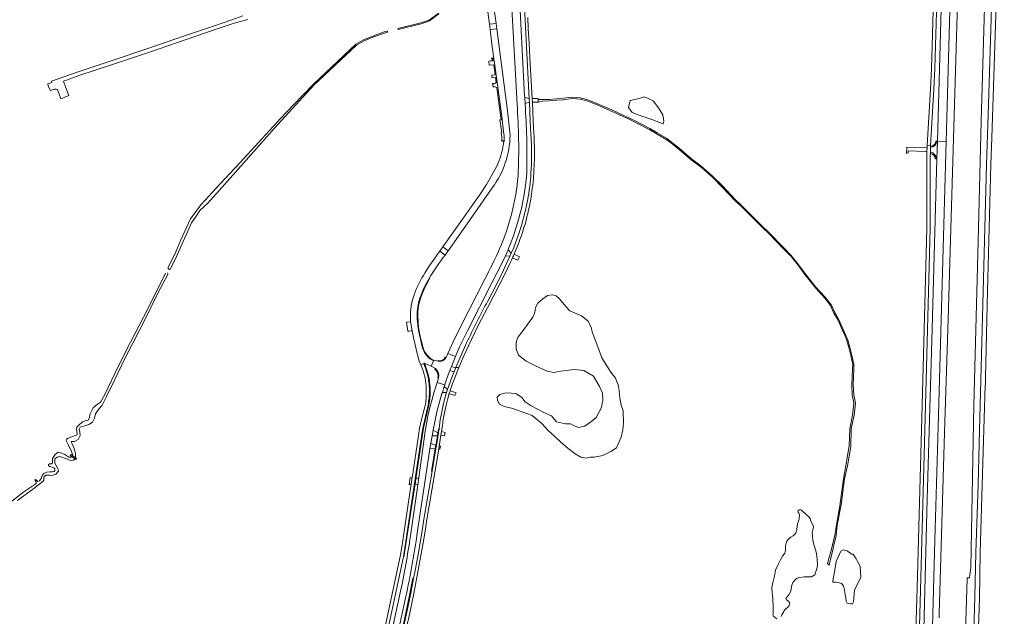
# Model space of a CAD drawing. Header units: metres. Extents: x 166325 to 190320, y 381923 to 404576.
# Tile 250 of 256: x 172588 to 173455, y 389814 to 390339. Entities that reach past the tile are written whole.
import ezdxf

# ---------------------------------------------------------------- set-up
doc = ezdxf.new("R2010")
doc.units = ezdxf.units.M
for name, color, linetype, lineweight in [('B-WE-OG-WATER_BEEK-GV', 8, 'Continuous', 18), ('B-WE-OG-WATER_KANAAL-GV', 8, 'Continuous', 18), ('B-WE-OG-WATER_MEER-GV', 8, 'Continuous', 18), ('B-WE-VH-VERHARDING_ASFALT-GV', 8, 'Continuous', 18), ('B-WE-VH-VERHARDING_BETON-GV', 8, 'Continuous', 18), ('B-WE-VH-VERHARDING_BETONSTRAATSTEEN-GV', 8, 'Continuous', 18), ('B-WE-VH-VERHARDING_FUNDERING_ZAND-GV', 8, 'Continuous', 18), ('B-WE-VH-VERHARDING_STRAATBAKSTEEN-GV', 8, 'Continuous', 18)]:
    doc.layers.add(name, color=color, linetype=linetype, lineweight=lineweight)

msp = doc.modelspace()

# ---------------------------------------------------------------- linework, layer by layer
at = {"layer": 'B-WE-OG-WATER_BEEK-GV', "flags": 128}
for points in [[(172921.134, 390330.728), (172941.215, 390335.782), (172948.633, 390338.486), (172956.879, 390344.571), (172956.819, 390344.699), (172956.633, 390344.869), (172956.36, 390345.042), (172948.286, 390339.158), (172941.094, 390336.611), (172920.936, 390331.73), (172920.822, 390331.521), (172921.009, 390330.833)], [(172601.903, 389932.849), (172602.977, 389933.611), (172602.912, 389933.665), (172601.768, 389934.691), (172601.146, 389933.909)], [(172602.977, 389933.611), (172601.903, 389932.849), (172603.303, 389933.341)]]:
    msp.add_lwpolyline(points, close=True, dxfattribs=at)
for points in [[(172911.634, 390328.338), (172911.714, 390328.547), (172911.597, 390329.247), (172911.404, 390329.422), (172908.801, 390328.792), (172899.245, 390325.291), (172889.85, 390321.503), (172883.934, 390317.888), (172846.456, 390282.77), (172829.34, 390264.905), (172817.575, 390252.426), (172801.331, 390234.748), (172782.119, 390213.984), (172764.392, 390194.803), (172747.449, 390176.369), (172738.263, 390163.984), (172729.812, 390145.508), (172725.427, 390135.085), (172718.548, 390121.101)], [(172720.531, 390120.025), (172725.871, 390130.913), (172739.099, 390160.56), (172742.522, 390165.65), (172746.564, 390171.337), (172753.693, 390178.21), (172780.266, 390207.771), (172798.691, 390228.753), (172812.325, 390244.024), (172846.878, 390281.894), (172884.543, 390317.145), (172891.093, 390320.844), (172899.678, 390324.213), (172909.156, 390327.714), (172911.634, 390328.338)], [(172585.89, 389916.165), (172600.275, 389926.737), (172608.45, 389933.009), (172608.918, 389934.057), (172609.098, 389936.67), (172610.956, 389938.513), (172614.418, 389938.529), (172616.445, 389938.095), (172619.666, 389939.357), (172621.935, 389942.038), (172621.313, 389944.19), (172619.91, 389946.911), (172618.836, 389948.86), (172618.775, 389952.772), (172620.891, 389954.293), (172623.149, 389954.939), (172630.001, 389952.461), (172633.198, 389951.002), (172635.215, 389951.467), (172636.214, 389952.853), (172636.851, 389953.736), (172637.039, 389957.248), (172635.971, 389960.993), (172634.995, 389963.945), (172633.802, 389966.662), (172633.185, 389967.598), (172633.565, 389968.146), (172635.918, 389968.183), (172639.304, 389969.812), (172641.004, 389973.19), (172640.903, 389976.284), (172640.104, 389978.835), (172640.958, 389980.775), (172645.125, 389981.73), (172648.715, 389982.933), (172651.872, 389985.068), (172653.185, 389987.278), (172653.77, 389988.562), (172654.523, 389992.533), (172655.638, 389994.195), (172658.07, 389997.349), (172660.312, 390000.004), (172663.901, 390006.941), (172671.456, 390022.633), (172680.383, 390041.074), (172687.395, 390054.582), (172698.77, 390076.81), (172709.856, 390099.15), (172718.236, 390115.207)], [(172716.321, 390116.161), (172707.08, 390097.641), (172696.881, 390077.585), (172685.272, 390055.546), (172674.793, 390034.569), (172662.755, 390009.314), (172659.015, 390002.802), (172656.282, 390000.764), (172652.498, 389997.61), (172649.617, 389991.822), (172649.166, 389988.818), (172648.206, 389986.88), (172646.402, 389986.543), (172643.022, 389985.23), (172639.662, 389982.147), (172638.232, 389980.561), (172637.787, 389979.327), (172638.185, 389976.545), (172638.503, 389975.112), (172638.106, 389973.639), (172636.991, 389973.396), (172630.553, 389971.056), (172628.897, 389970.108), (172628.824, 389969.026), (172630.531, 389965.506), (172633.506, 389959.162), (172634.252, 389956.585), (172634.235, 389955.671), (172634.224, 389955.053), (172633.741, 389954.683), (172633.179, 389954.253), (172631.092, 389954.317), (172627.564, 389956.47), (172624.159, 389958.171), (172621.814, 389958.531), (172619.163, 389956.624), (172616.77, 389952.941), (172616.591, 389950.381), (172616.449, 389948.428), (172615.574, 389948.286), (172614.151, 389948.497), (172613.215, 389947.88), (172613.198, 389946.955), (172614.186, 389946.038), (172616.367, 389945.39), (172617.891, 389944.887), (172618.667, 389943.974), (172618.877, 389942.49), (172618.278, 389941.497), (172616.716, 389941.341), (172614.31, 389941.279), (172611.665, 389941.169), (172609.026, 389939.949), (172607.537, 389937.994), (172606.75, 389935.419), (172605.233, 389933.385), (172603.823, 389932.909), (172603.303, 389933.341), (172601.903, 389932.849)], [(172601.903, 389932.849), (172602.409, 389932.142), (172602.258, 389931.114), (172601.21, 389930.182), (172591.367, 389923.755), (172580.776, 389915.466)]]:
    msp.add_lwpolyline(points, dxfattribs=at)
at = {"layer": 'B-WE-OG-WATER_BEEK-GV'}
for points in [[(172718.548, 390121.101, 0.9077786), (172720.531, 390120.025)], [(172718.236, 390115.207, 0.3539926), (172717.985, 390116.441)]]:
    msp.add_lwpolyline(points, format="xyb", dxfattribs=at)
at = {"layer": 'B-WE-OG-WATER_KANAAL-GV', "flags": 128}
for points in [[(173419.285, 389754.038), (173421.343, 389818.501), (173422.058, 389847.037), (173422.083, 389848.047), (173422.556, 389848.013), (173424.37, 389847.883), (173425.38, 389857.283), (173428.072, 390000.007), (173431.765, 390144.25), (173434.626, 390249.97), (173441.872, 390500.027)], [(173417.307, 390473.596), (173411.321, 390274.686), (173405.334, 390075.776), (173402.326, 389975.821), (173397.513, 389815.893), (173397.47, 389812.891)]]:
    msp.add_lwpolyline(points, dxfattribs=at)
at = {"layer": 'B-WE-OG-WATER_MEER-GV', "flags": 128}
for points in [[(173150.413, 390261.697), (173145.804, 390268.054), (173138.147, 390271.5), (173132.022, 390269.841), (173125.45, 390268.374), (173123.958, 390262.068), (173127.173, 390257.865), (173135.826, 390254.403), (173144.356, 390251.436), (173154.616, 390247.604), (173155.111, 390249.953), (173154.246, 390255.763)], [(173026.858, 390060.099), (173025.953, 390058.209), (173024.884, 390055.084), (173024.884, 390049.658), (173027.104, 390044.15), (173033.681, 390038.806), (173041.985, 390034.778), (173052.179, 390030.009), (173058.263, 390028.776), (173064.265, 390030.009), (173076.186, 390031.489), (173084.654, 390030.42), (173093.204, 390025.487), (173098.548, 390016.608), (173100.932, 390010.525), (173101.343, 390004.03), (173099.863, 389997.37), (173095.342, 389989.231), (173090.327, 389984.792), (173085.229, 389981.503), (173080.132, 389980.352), (173076.021, 389981.75), (173072.733, 389983.641), (173068.54, 389983.723), (173060.647, 389985.285), (173056.043, 389990.711), (173049.384, 389993.506), (173038.203, 389999.508), (173033.024, 390002.879), (173029.982, 390006.743), (173025.378, 390009.867), (173018.965, 390010.936), (173014.608, 390010.689), (173010.579, 390009.456), (173008.277, 390007.072), (173008.442, 390004.112), (173010.415, 390000.906), (173014.361, 389998.932), (173022.089, 389997.124), (173030.968, 389994), (173039.025, 389990.793), (173047.658, 389983.805), (173053.413, 389977.475), (173058.51, 389973.117), (173064.594, 389967.28), (173070.513, 389962.265), (173076.844, 389957.168), (173082.105, 389954.372), (173086.545, 389953.468), (173090.08, 389954.208), (173093.78, 389954.372), (173101.343, 389955.77), (173108.414, 389959.223), (173113.346, 389962.594), (173117.457, 389971.966), (173119.019, 389978.379), (173119.43, 389984.298), (173119.101, 389994.986), (173117.622, 390000.166), (173116.306, 390006.414), (173115.648, 390012.498), (173115.073, 390017.102), (173112.36, 390023.761), (173108.249, 390029.187), (173100.521, 390041.601), (173097.068, 390051.385), (173091.806, 390064.621), (173091.067, 390068.732), (173088.107, 390074.24), (173082.599, 390078.598), (173078.323, 390080.406), (173072.404, 390082.955), (173068.622, 390086.901), (173063.196, 390093.56), (173060.154, 390096.274), (173057.03, 390097.178), (173052.59, 390096.52), (173048.398, 390093.643), (173044.04, 390089.861), (173042.067, 390086.079), (173041.656, 390083.777), (173041.081, 390080.817), (173039.683, 390077.529), (173036.559, 390073.254), (173031.133, 390065.772)], [(173328.434, 389848.658), (173327.895, 389857.665), (173327.854, 389858.349), (173325.718, 389862.422), (173324.569, 389864.765), (173321.866, 389868.707), (173320.915, 389868.677), (173316.638, 389871.827), (173313.039, 389872.742), (173311.069, 389871.548), (173306.774, 389862.504), (173305.416, 389853.315), (173303.75, 389845.4), (173303.872, 389844.166), (173306.461, 389844.111), (173308.728, 389843.844), (173311.395, 389842.911), (173313.172, 389841.044), (173313.883, 389838.689), (173314.239, 389836.733), (173314.817, 389833.355), (173315.217, 389830.466), (173315.572, 389827.4), (173316.55, 389825.755), (173317.528, 389825.266), (173319.528, 389825.089), (173321.083, 389825.133), (173322.083, 389826.901), (173322.896, 389837.101)]]:
    msp.add_lwpolyline(points, close=True, dxfattribs=at)
msp.add_lwpolyline([(173258.392, 389813.894), (173259.056, 389815.31), (173260.615, 389818.257), (173261.457, 389819.492), (173262.82, 389820.948), (173263.898, 389821.796), (173265.402, 389823.613), (173266.003, 389824.789), (173265.777, 389826.209), (173264.853, 389827.47), (173263.989, 389828.136), (173263.092, 389828.662), (173262.586, 389829.719), (173262.987, 389830.343), (173263.461, 389831.005), (173265.291, 389833.347), (173266.764, 389836.61), (173267.189, 389838.699), (173267.754, 389841.624), (173268.71, 389843.753), (173271.049, 389846.544), (173272.387, 389847.766), (173274.872, 389848.422), (173278.739, 389848.866), (173281.583, 389848.866), (173284.961, 389848.955), (173287.983, 389850.511), (173290.117, 389857), (173290.25, 389860.244), (173289.717, 389867.489), (173289.183, 389870.644), (173286.739, 389878.511), (173286.383, 389881.222), (173285.85, 389884.644), (173285.761, 389888.155), (173286.65, 389891.044), (173286.872, 389893.311), (173284.299, 389898.842), (173283.866, 389900.223), (173282.783, 389901.66), (173280.798, 389903.501), (173276.502, 389907.393), (173275.622, 389907.831), (173274.202, 389907.735), (173273.264, 389907.301), (173273.187, 389906.251), (173274.09, 389904.928), (173274.472, 389903.848), (173274.402, 389902.216), (173274.327, 389901.014), (173274.373, 389900.02), (173274.021, 389898.643), (173273.519, 389897.795), (173272.894, 389895.567), (173272.083, 389890.64), (173271.615, 389888.122), (173271.239, 389887.491), (173270.607, 389886.71), (173268.931, 389885.082), (173266.987, 389883.784), (173265.185, 389882.371), (173263.491, 389880.386), (173262.459, 389877.77), (173262.156, 389875.857), (173262.274, 389873.971), (173262.176, 389871.955), (173261.505, 389869.825), (173259.659, 389867.212), (173257.669, 389863.899), (173255.408, 389859.231), (173253.537, 389854.851), (173252.524, 389849.375), (173251.232, 389844.747), (173250.542, 389841.413), (173250.275, 389838.682), (173251.03, 389829.331), (173251.414, 389822.409), (173251.368, 389816.744), (173251.144, 389815.409), (173251.71, 389814.342), (173254.6, 389811.932)], dxfattribs=at)
at = {"layer": 'B-WE-VH-VERHARDING_ASFALT-GV', "flags": 128}
for points in [[(173413.693, 390587.269), (173403.114, 390585.69), (173402.846, 390577.554), (173402.809, 390575.215), (173402.417, 390561.504), (173402.585, 390555.728), (173403, 390551.985), (173404.455, 390541.34), (173404.684, 390539.059), (173404.724, 390537.37), (173399.041, 390338.451), (173396.01, 390232.347), (173403.716, 390232.08), (173407.887, 390378.909)], [(173001.848, 390374.996), (172996.293, 390373.942), (172996.757, 390370.494), (173001.479, 390335.397), (173007.423, 390336.153), (173002.363, 390370.965)], [(173007.423, 390336.153), (173001.479, 390335.397), (173002.106, 390330.734), (173008.025, 390331.519)], [(173402.237, 390179.989), (173403.716, 390232.08), (173396.01, 390232.347), (173395.568, 390217.005), (173391.255, 390067.133), (173386.941, 389917.195), (173383.941, 389802.532), (173383.828, 389799.192), (173383.554, 389798.974), (173383.506, 389790.954), (173383.345, 389790.946), (173383.284, 389786.955), (173382.881, 389786.949), (173382.841, 389782.97), (173383.356, 389782.948), (173383.267, 389781.274), (173390.837, 389781.018), (173391.481, 389803.148), (173391.554, 389803.139), (173391.602, 389804.855), (173391.899, 389816.049), (173393.747, 389881.11), (173396.587, 389981.069)], [(172965.099, 390136.047), (172960.479, 390139.376), (172957.707, 390135.614), (172962.366, 390132.214)], [(172633.033, 389956.561), (172632.386, 389955.685), (172637.189, 389952.131), (172637.836, 389953.007)]]:
    msp.add_lwpolyline(points, close=True, dxfattribs=at)
for points in [[(173452.742, 390593.094), (173452.74, 390593.094), (173450.126, 390592.704), (173448.819, 390592.509), (173448.818, 390592.509), (173447.472, 390550.924), (173446.933, 390520.324), (173447.204, 390490.19), (173446.867, 390454.729), (173440.931, 390264.822), (173439.277, 390211.916), (173432.803, 389966.302), (173431.765, 389929.879), (173429.93, 389870.185), (173428.961, 389830.973), (173426.509, 389752.125), (173426.316, 389745.924)], [(173443.102, 390211.892), (173443.881, 390235.513), (173450.146, 390425.41), (173451.042, 390484.251), (173451.019, 390491.161), (173451.107, 390491.687), (173451.103, 390500.98), (173450.93, 390501.396), (173450.671, 390522.195), (173451.348, 390551.241), (173452.601, 390584.898), (173453.192, 390586.181), (173454.899, 390587.941), (173454.77, 390590.958)], [(173027.509, 390382.697), (173027.523, 390386.633), (173019.617, 390383.057), (173020.109, 390370.813), (173025.785, 390265.038)], [(173032.896, 390264.99), (173033.079, 390265.587), (173033.079, 390265.589), (173032.779, 390271.138), (173032.756, 390271.564), (173032.472, 390272.183), (173027.427, 390371.039), (173027.272, 390382.406), (173027.509, 390382.697)], [(173031.772, 390362.394), (173036.474, 390269.793), (173036.631, 390266.69), (173037.441, 390249.88), (173037.989, 390239.23), (173038.444, 390229.033), (173038.59, 390218.973), (173038.51, 390211.727), (173038.013, 390204.341), (173037.812, 390200.935), (173037.651, 390198.782)], [(173040.568, 390239.099), (173040.056, 390250.023), (173039.314, 390266.661), (173039.169, 390269.911), (173037.11, 390305.785), (173036.486, 390318.858), (173035.712, 390331.603), (173035.301, 390341.461)], [(173008.025, 390331.519), (173002.106, 390330.734), (173003.674, 390317.78), (173005.37, 390305.321), (173004.819, 390304.957)], [(173019.62, 390237.742), (173017.423, 390259.129), (173008.025, 390331.519)], [(173005.644, 390303.449), (173012.371, 390254.205), (173013.99, 390241.06)], [(173014.403, 390233.293), (173014.428, 390232.086), (173014.074, 390232.022)], [(173011.272, 390218.827), (173009.794, 390214.605), (173008.051, 390210.487), (173003.88, 390203.042), (172999.026, 390194.378), (172992.603, 390184.864), (172988.419, 390178.86), (172979.308, 390165.785), (172960.479, 390139.376), (172965.099, 390136.047), (172984.062, 390162.647), (173003.989, 390191.377)], [(173040.678, 390206.473), (173041.174, 390217.066)], [(173033.865, 390199.479), (173033.969, 390199.782), (173033.988, 390200.047), (173034.42, 390206.149), (173034.322, 390206.746)], [(173426.063, 389737.03), (173425.908, 389732.062), (173429.944, 389731.937), (173430.123, 389737.784), (173430.312, 389743.964), (173430.418, 389747.431), (173431.639, 389787.343), (173432.94, 389829.85), (173433.697, 389870.388), (173435.51, 389929.696), (173438.042, 390017.662), (173438.226, 390018.424), (173438.436, 390023.76), (173438.309, 390024.572), (173440.167, 390100.294), (173443.102, 390211.892)], [(172962.366, 390132.214), (172957.707, 390135.614)], [(172997.306, 390111.002), (172976.157, 390069.615), (172969.454, 390055.8), (172964.946, 390045.638), (172971.527, 390042.831), (172975.24, 390051.254), (172982.157, 390065.544), (173003.735, 390107.737), (173012.259, 390124.812), (173015.229, 390130.943), (173015.647, 390131.427), (173017.914, 390136.767), (173018.144, 390137.308), (173018.198, 390137.928)], [(173022.906, 390138.903), (173020.744, 390133.961), (173019.424, 390131.109), (173013.449, 390118.179), (173007.261, 390105.645), (172999.987, 390091.647)], [(172981.279, 390054.811), (172971.915, 390033.111), (172974.652, 390033.301), (172979.011, 390043.468), (172982.96, 390052.29), (172991.655, 390070.069), (173000.136, 390086.366), (173015.067, 390115.445), (173019.852, 390125.414)], [(172932.102, 390073.519), (172933.382, 390065.58), (172935.038, 390058.263), (172937.715, 390045.643), (172938.367, 390043.109), (172939.639, 390038.761), (172940.999, 390035.624), (172943.626, 390036.724), (172944.158, 390036.877), (172944.686, 390036.791), (172950.02, 390034.249), (172952.111, 390039.127)], [(172947.461, 390024.609), (172946.038, 390029.996), (172943.626, 390036.724), (172940.999, 390035.624), (172942.366, 390032.47)], [(172969.866, 390021.253), (172972.501, 390027.885), (172974.652, 390033.301), (172971.915, 390033.111), (172970.241, 390028.783), (172967.85, 390023.009), (172965.396, 390016.197), (172964.625, 390013.864), (172963.736, 390011.244), (172962.503, 390007.389), (172960.635, 390000.114), (172958.619, 389989.786)], [(172949.064, 389961.623), (172949.809, 389966.426), (172950.982, 389973.152), (172951.854, 389978.145), (172955.126, 389994.203), (172959.654, 390010.352), (172960.042, 390011.237), (172961.71, 390016.406), (172962.196, 390017.916), (172955.51, 390020.058), (172952.331, 390009.903)], [(172961.165, 389989.218), (172963.387, 390000.055), (172964.559, 390004.809), (172966.119, 390010.174), (172966.872, 390012.674)], [(172944.874, 389999.839), (172944.676, 389998.529), (172941.399, 389986.346), (172940.007, 389979.803), (172938.865, 389973.208), (172933.288, 389935.785), (172933.183, 389935.082), (172932.714, 389931.933), (172932.519, 389930.623), (172924.241, 389875.022), (172923.048, 389868.228), (172904.16, 389778.727), (172902.585, 389771.433), (172901.205, 389765.042), (172900.416, 389761.933), (172902.877, 389760.856), (172903.869, 389764.871), (172904.327, 389766.726), (172925.806, 389866.415), (172941.509, 389972.341), (172942.807, 389979.885), (172944.199, 389986.378), (172946.146, 389993.868), (172947.411, 389999.904)], [(172945.445, 390003.182), (172945.424, 390003.014)], [(172957.131, 389978.978), (172957.098, 389978.646), (172956.73, 389976.429), (172956.234, 389973.443), (172954.739, 389964.448), (172954.299, 389961.796), (172951.015, 389941.92), (172943.237, 389896.062), (172942.68, 389892.77), (172938.599, 389868.677), (172936.267, 389855.788), (172934.643, 389847.468), (172932.132, 389834.608), (172928.726, 389817.825), (172916.001, 389760.2), (172918.56, 389759.638), (172931.271, 389817.108), (172934.781, 389834.341), (172938.761, 389854.872), (172943.063, 389878.752), (172945.357, 389892.54), (172945.891, 389895.752), (172953.369, 389940.68), (172956.807, 389961.335)], [(172956.807, 389961.335), (172957.252, 389964.037), (172958.749, 389973.58), (172959.252, 389976.783), (172960.121, 389982.324)], [(172943.973, 389970.512), (172939.186, 389936.245), (172938.285, 389929.793), (172938.282, 389929.776), (172931.889, 389884.9)], [(172937.673, 389885.573), (172944.204, 389930.251), (172949.064, 389961.623)], [(172922.933, 389834.654), (172907.864, 389765.584), (172912.548, 389761.064), (172927.966, 389831.684)]]:
    msp.add_lwpolyline(points, dxfattribs=at)
at = {"layer": 'B-WE-VH-VERHARDING_ASFALT-GV'}
for points in [[(173025.785, 390265.038, -0.0301814), (173026.713, 390202.033)], [(173034.322, 390206.746, 0.0230254), (173032.896, 390264.99)], [(173013.99, 390241.06, -0.0303305), (173014.403, 390233.293)], [(173041.174, 390217.066, 0.0197873), (173040.568, 390239.099)], [(173003.989, 390191.377, 0.1574882), (173019.62, 390237.742)], [(173014.074, 390232.022, -0.016568), (173013.396, 390227.428)], [(173013.396, 390227.428, -0.0314161), (173011.272, 390218.827)], [(173040.48, 390203.156, 0.0042236), (173040.678, 390206.473)], [(173026.713, 390202.033, -0.0809093), (173010.427, 390137.57)], [(173018.198, 390137.928, 0.0757212), (173033.865, 390199.479)], [(173037.651, 390198.782, -0.0274844), (173033.783, 390174.255)], [(173038.854, 390187.784, 0.0139536), (173040.185, 390199.334)], [(173040.185, 390199.334, 0.0044617), (173040.48, 390203.156)], [(173036.629, 390175.276, 0.0112854), (173038.854, 390187.784)], [(173033.783, 390174.255, -0.0284728), (173027.646, 390151.81)], [(173029.868, 390150.186, 0.0351939), (173036.629, 390175.276)], [(173027.646, 390151.81, -0.0099671), (173022.906, 390138.903)], [(173023.26, 390133.093, 0.0167406), (173029.868, 390150.186)], [(172957.707, 390135.614, 0.0204368), (172943.307, 390114.231)], [(173010.427, 390137.57, -0.0169419), (172997.306, 390111.002)], [(172948.345, 390111.636, -0.0247752), (172962.366, 390132.214)], [(173019.852, 390125.414, 0.0042738), (173021.828, 390129.79)], [(172943.307, 390114.231, 0.0621934), (172934.584, 390095.55)], [(172934.584, 390095.55, 0.0984536), (172932.102, 390073.519)], [(172999.987, 390091.647, 0.0096557), (172981.279, 390054.811)], [(172942.366, 390032.47, -0.0754795), (172945.862, 390014.796)], [(172948.258, 390018.796, 0.0276717), (172947.461, 390024.609)], [(172945.862, 390014.796, -0.0173937), (172945.629, 390005.422)], [(172966.872, 390012.674, -0.0151399), (172969.866, 390021.253)], [(172952.331, 390009.903, 0.0422739), (172943.973, 389970.512)], [(172945.629, 390005.422, -0.0214307), (172945.445, 390003.182)], [(172947.411, 389999.904, 0.0445598), (172948.718, 390013.079)], [(172945.424, 390003.014, -0.0284211), (172944.874, 389999.839)], [(172958.619, 389989.786, 0.0177592), (172957.131, 389978.978)], [(172960.121, 389982.324, -0.0252318), (172961.165, 389989.218)], [(172931.889, 389884.9, -0.0162576), (172922.933, 389834.654)], [(172927.966, 389831.684, 0.0162935), (172937.673, 389885.573)]]:
    msp.add_lwpolyline(points, format="xyb", dxfattribs=at)
at = {"layer": 'B-WE-VH-VERHARDING_BETON-GV', "flags": 128}
for points in [[(173397.663, 390537.149), (173392.209, 390347.227), (173390.75, 390296.414), (173389.874, 390278.395), (173386.972, 390228.562), (173390.026, 390228.488), (173392.898, 390278.277), (173393.78, 390296.338), (173399.224, 390486.26)], [(172784.206, 390342.741), (172774.501, 390339.352), (172759.484, 390334.162), (172733.005, 390325.28), (172700.649, 390314.033), (172667.366, 390302.951), (172639.397, 390293.615), (172615.714, 390285.267), (172616.176, 390284.207), (172612.509, 390282.926), (172612.794, 390280.964), (172614.793, 390276.958), (172616.66, 390277.675)], [(172628.431, 390279.42), (172626.436, 390285.433), (172627.084, 390285.662), (172629.003, 390286.338), (172640.761, 390290.483), (172668.731, 390299.818), (172702.013, 390310.901), (172734.37, 390322.148), (172760.848, 390331.03), (172775.865, 390336.22), (172788.734, 390339.647)], [(172621.164, 390278), (172624.006, 390269.811), (172631.074, 390272.574), (172628.431, 390279.42)], [(173395.63, 390232.358), (173394.631, 390232.37)], [(173378.752, 389752.764), (173380.754, 389826.22), (173385.191, 389988.937), (173389.596, 390155.661), (173389.708, 390219.44), (173389.788, 390221.707), (173389.824, 390222.747), (173389.98, 390227.166), (173390.014, 390228.161), (173390.026, 390228.488), (173386.972, 390228.562), (173386.92, 390226.924), (173386.8, 390223.18), (173386.682, 390219.485), (173386.546, 390155.701), (173382.17, 389989.048), (173378.019, 389839.105), (173375.644, 389753.319)], [(173389.824, 390222.747), (173389.788, 390221.707)], [(173390.014, 390228.161), (173389.98, 390227.166)], [(173394.212, 390216.955), (173395.149, 390217.017)], [(172963.304, 390042.026), (172962.631, 390042.276)], [(172953.958, 390032.322), (172953.453, 390031.826)], [(172956.373, 390039.28), (172955.938, 390038.684)], [(172955.912, 390024.115), (172956.636, 390023.916)]]:
    msp.add_lwpolyline(points, dxfattribs=at)
at = {"layer": 'B-WE-VH-VERHARDING_BETON-GV'}
for points in [[(172616.66, 390277.675, -0.1467633), (172621.164, 390278)], [(173394.631, 390232.37, -0.3975346), (173390.014, 390228.161)], [(173389.788, 390221.707, -0.3512119), (173394.212, 390216.955)], [(172962.631, 390042.276, -0.3458971), (172956.373, 390039.28)], [(172953.453, 390031.826, -0.3002971), (172955.912, 390024.115)]]:
    msp.add_lwpolyline(points, format="xyb", dxfattribs=at)
at = {"layer": 'B-WE-VH-VERHARDING_BETONSTRAATSTEEN-GV'}
for points in [[(172948.345, 390111.636, 0.0572438), (172940.249, 390094.103)], [(172940.249, 390094.103, 0.0884834), (172937.833, 390078.35)], [(172938.735, 390085.498, -0.0489073), (172940.723, 390093.921)], [(172937.833, 390078.35, 0.0590148), (172940.683, 390058.149)], [(172942.06, 390052.59, 0.2418978), (172952.111, 390039.127)], [(172946.144, 390044.669, -0.125193), (172942.536, 390052.782)], [(172952.322, 390039.666, -0.1116864), (172946.144, 390044.669)], [(172963.304, 390042.026, -0.3833533), (172955.938, 390038.684)], [(172953.958, 390032.322, -0.3037131), (172956.636, 390023.916)], [(172949.236, 390015.409, 0.0415054), (172947.815, 390025.986)], [(172933.288, 389935.785, -0.1393308), (172931.708, 389936.448)], [(172930.658, 389929.958, -0.0592082), (172931.262, 389930.336)], [(172931.262, 389930.336, -0.1087122), (172932.519, 389930.623)]]:
    msp.add_lwpolyline(points, format="xyb", dxfattribs=at)
at = {"layer": 'B-WE-VH-VERHARDING_BETONSTRAATSTEEN-GV', "flags": 128}
for points in [[(172940.723, 390093.921), (172942.199, 390098.06), (172943.899, 390102.111), (172946.212, 390106.815), (172948.826, 390111.357), (172948.345, 390111.636)], [(172942.536, 390052.782), (172941.198, 390058.271), (172940.018, 390063.299), (172939.147, 390068.389), (172938.601, 390073.374), (172938.351, 390078.382), (172938.4, 390081.948), (172938.735, 390085.498)], [(172940.683, 390058.149), (172942.06, 390052.59)], [(172955.938, 390038.684), (172953.97, 390039.295), (172952.371, 390039.792), (172952.322, 390039.666), (172952.111, 390039.127), (172950.02, 390034.249), (172953.958, 390032.322)], [(172952.111, 390039.127), (172952.322, 390039.666)], [(172967.981, 390034.12), (172971.527, 390042.831), (172964.946, 390045.638), (172964.945, 390045.637), (172963.304, 390042.026)], [(172947.815, 390025.986), (172946.56, 390029.996), (172944.158, 390036.877), (172943.626, 390036.724), (172946.038, 390029.996), (172947.461, 390024.609)], [(172956.636, 390023.916), (172955.51, 390020.058), (172962.196, 390017.916), (172963.484, 390021.908), (172966.672, 390030.697), (172967.981, 390034.12)], [(172947.411, 389999.904), (172946.146, 389993.868), (172944.199, 389986.378), (172942.807, 389979.885), (172941.509, 389972.341), (172925.806, 389866.415), (172926.235, 389866.356), (172936.011, 389930.859), (172936.572, 389934.961), (172942.109, 389972.237), (172943.406, 389979.731), (172944.848, 389986.324), (172946.695, 389993.664), (172947.97, 389999.918), (172948.39, 390002.055), (172948.917, 390005.246), (172949.257, 390009.652), (172949.236, 390015.409)], [(172948.258, 390018.796), (172948.718, 390013.079)], [(172931.708, 389936.448), (172930.658, 389929.958)], [(172932.519, 389930.623), (172932.714, 389931.933), (172933.183, 389935.082), (172933.288, 389935.785)]]:
    msp.add_lwpolyline(points, dxfattribs=at)
for points in [[(172932.102, 390073.519), (172928.541, 390073.106), (172929.589, 390065.19), (172930.38, 390065.271), (172932.528, 390065.492), (172933.382, 390065.58)], [(172954.299, 389961.796), (172954.739, 389964.448), (172956.234, 389973.443), (172956.73, 389976.429), (172957.098, 389978.646), (172957.131, 389978.978), (172956.729, 389979.083), (172956.161, 389975.753), (172955.683, 389972.953), (172954.181, 389964.419), (172953.743, 389961.809), (172950.391, 389942.026), (172951.015, 389941.92)], [(172939.186, 389936.245), (172936.572, 389934.961), (172936.011, 389930.859), (172938.285, 389929.793)], [(172934.643, 389847.468), (172934.005, 389847.608), (172930.809, 389831.376), (172926.991, 389813.008), (172924.006, 389798.958), (172915.454, 389760.32), (172916.001, 389760.2), (172928.726, 389817.825), (172932.132, 389834.608)]]:
    msp.add_lwpolyline(points, close=True, dxfattribs=at)
at = {"layer": 'B-WE-VH-VERHARDING_FUNDERING_ZAND-GV', "flags": 128}
msp.add_lwpolyline([(173314.72, 390060.676), (173316.043, 390057.716), (173318.088, 390050.827), (173319.871, 390043.777), (173321.582, 390035.689), (173321.288, 390031.805), (173320.621, 390017.939), (173321.021, 390009.05), (173322.266, 390001.761), (173321.243, 389991.272), (173318.843, 389979.272), (173318.132, 389964.161), (173315.377, 389946.916), (173313.243, 389935.272), (173310.043, 389911.361), (173307.021, 389894.65), (173305.511, 389885.354), (173304.489, 389880.954), (173303.289, 389875.487), (173302.044, 389871.22), (173299.289, 389860.687), (173300.644, 389859.02), (173301.111, 389862.132), (173302.089, 389865.376), (173302.622, 389867.954), (173304.133, 389873.465), (173304.866, 389877.109), (173306.822, 389885.065), (173307.782, 389894.444), (173311.271, 389912.377), (173314.071, 389935.222), (173316.738, 389946.689), (173319.849, 389963.666), (173320.027, 389979.155), (173322.582, 389991.089), (173323.827, 390001.733), (173322.493, 390009.266), (173321.871, 390017.977), (173322.493, 390031.666), (173322.471, 390035.733), (173320.627, 390044), (173318.938, 390051.222), (173316.805, 390058.333), (173315.395, 390061.501), (173308.893, 390076.111), (173305.449, 390082.177), (173302.582, 390088.111), (173296.71, 390095.383), (173288.71, 390104.272), (173279.11, 390116.272), (173273.155, 390124.45), (173267.288, 390131.872), (173260.443, 390138.983), (173247.332, 390152.361), (173241.421, 390157.916), (173222.932, 390176.45), (173217.91, 390180.983), (173206.621, 390193.027), (173197.643, 390202.05), (173187.777, 390210.716), (173179.377, 390216.939), (173168.577, 390226.316), (173161.91, 390231.65), (173157.51, 390235.027), (173149.132, 390239.961), (173142.732, 390243.627), (173129.888, 390250.272), (173124.955, 390252.716), (173115.932, 390256.894), (173109.399, 390259.939), (173100.155, 390263.961), (173096.155, 390265.694), (173088.043, 390268.872), (173084.799, 390269.85), (173081.332, 390270.672), (173078.132, 390271.05), (173074.177, 390271.272), (173066.288, 390270.294), (173060.688, 390269.805), (173054.071, 390269.155), (173047.96, 390269.066), (173044.341, 390269.22), (173044.464, 390266.89), (173048.093, 390267.8), (173054.205, 390267.889), (173060.821, 390268.539), (173066.421, 390269.027), (173074.31, 390270.005), (173078.266, 390269.783), (173081.466, 390269.405), (173084.932, 390268.583), (173088.177, 390267.605), (173096.288, 390264.427), (173100.288, 390262.694), (173109.532, 390258.672), (173116.066, 390255.627), (173125.088, 390251.45), (173130.021, 390249.005), (173142.866, 390242.361), (173149.266, 390238.694), (173157.643, 390233.761), (173162.043, 390230.383), (173168.71, 390225.05), (173179.51, 390215.672), (173187.91, 390209.45), (173197.777, 390200.783), (173206.755, 390191.761), (173218.043, 390179.716), (173223.066, 390175.183), (173241.555, 390156.65), (173247.466, 390151.094), (173260.577, 390137.716), (173267.421, 390130.605), (173273.288, 390123.183), (173279.243, 390115.005), (173288.843, 390103.005), (173296.843, 390094.116), (173301.732, 390087.716), (173304.532, 390081.716), (173307.955, 390075.805)], close=True, dxfattribs=at)
at = {"layer": 'B-WE-VH-VERHARDING_STRAATBAKSTEEN-GV', "flags": 128}
for points in [[(173004.819, 390304.957), (173004.285, 390305.46), (173003.959, 390305.766), (173003.391, 390305.099), (173004.191, 390304.326), (173004.801, 390303.332), (173002.37, 390303.088), (173001.012, 390302.952), (173001.183, 390299.439), (173005.241, 390299.788), (173006.48, 390290.917), (173003.468, 390290.506), (173003.478, 390288.258), (173006.768, 390288.686), (173007.394, 390284.189), (173006.211, 390283.28), (173005.423, 390282.955), (173004.817, 390282.83), (173004.745, 390283.316), (173004.114, 390283.204), (173004.625, 390280.203), (173006.653, 390280.352), (173007.998, 390279.68), (173009.276, 390270.326), (173011.868, 390251.368), (173010.738, 390251.223), (173010.928, 390249.582), (173012.522, 390239.834), (173011.758, 390239.691), (173012.332, 390236.122), (173012.379, 390235.709), (173012.26, 390233.558), (173012.19, 390232.637), (173013.529, 390232.799), (173013.552, 390232.037), (173014.074, 390232.022), (173014.428, 390232.086), (173014.403, 390233.293)], [(173395.149, 390217.017), (173395.568, 390217.005), (173396.01, 390232.347)], [(173396.01, 390232.347), (173395.63, 390232.358)], [(173389.98, 390227.166), (173389.824, 390222.747)], [(173021.828, 390129.79), (173022.926, 390129.306), (173026.591, 390127.691), (173027.96, 390130.633)], [(173027.96, 390130.633), (173024.364, 390132.515), (173023.26, 390133.093)]]:
    msp.add_lwpolyline(points, dxfattribs=at)
at = {"layer": 'B-WE-VH-VERHARDING_STRAATBAKSTEEN-GV'}
for points in [[(173005.644, 390303.449, 0.1777511), (173004.819, 390304.957)], [(173395.63, 390232.358, -0.3801404), (173389.98, 390227.166)], [(173389.824, 390222.747, -0.3599991), (173395.149, 390217.017)], [(173023.26, 390133.093, -0.003101), (173021.828, 390129.79)]]:
    msp.add_lwpolyline(points, format="xyb", dxfattribs=at)
at = {"layer": 'B-WE-VH-VERHARDING_STRAATBAKSTEEN-GV', "flags": 128}
for points in [[(173036.474, 390269.793), (173032.779, 390271.138), (173033.079, 390265.589), (173036.631, 390266.69)], [(173044.341, 390269.22), (173044.292, 390270.14), (173040.799, 390269.984), (173039.169, 390269.911), (173039.314, 390266.661), (173040.102, 390266.696), (173040.511, 390266.714), (173044.464, 390266.89)], [(173386.92, 390226.924), (173385.782, 390226.704), (173369.035, 390227.291), (173368.884, 390221.748), (173370.207, 390222.321), (173370.213, 390223.952), (173385.131, 390223.425), (173386.8, 390223.18)], [(173020.744, 390133.961), (173017.914, 390136.767), (173015.647, 390131.427), (173019.424, 390131.109)], [(172971.915, 390033.111), (172971.277, 390032.794), (172967.981, 390034.12), (172966.672, 390030.697), (172969.971, 390029.419), (172970.241, 390028.783)], [(172964.625, 390013.864), (172961.71, 390016.406), (172960.042, 390011.237), (172963.736, 390011.244)], [(172972.102, 390010.906), (172968.007, 390012.29), (172966.872, 390012.674), (172966.119, 390010.174), (172967.255, 390009.786), (172971.137, 390008.461)], [(172956.161, 389975.753), (172951.854, 389978.145), (172950.982, 389973.152), (172955.683, 389972.953)], [(172962.431, 389976.057), (172960.424, 389976.515), (172959.252, 389976.783), (172958.749, 389973.58), (172960.067, 389973.331), (172961.762, 389973.011)], [(172954.181, 389964.419), (172949.809, 389966.426), (172949.064, 389961.623), (172953.743, 389961.809)], [(172958.011, 389963.963), (172957.957, 389963.968), (172957.252, 389964.037), (172956.807, 389961.335), (172957.113, 389961.292), (172957.494, 389961.238), (172957.604, 389961.222), (172957.887, 389961.182), (172958.354, 389963.93)]]:
    msp.add_lwpolyline(points, close=True, dxfattribs=at)

doc.saveas('drawing.dxf')
